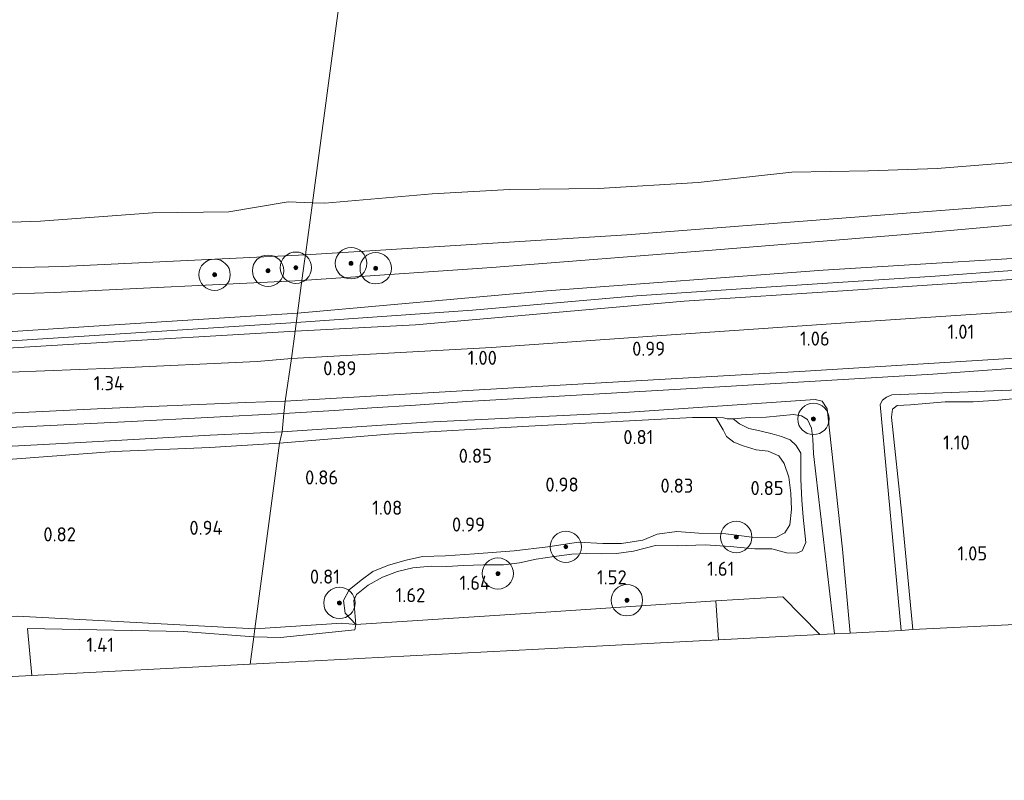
# Model space of a CAD drawing. Extents: x 130905 to 137824, y 412333 to 417928.
# Tile 5 of 256: x 131247 to 131372, y 413097 to 413194. Entities that reach past the tile are written whole.
import ezdxf
from ezdxf.enums import TextEntityAlignment as Align
from ezdxf.lldxf.tags import DXFTag

# ---------------------------------------------------------------- set-up
doc = ezdxf.new("R2010")
doc.units = 0
for name, color, linetype, lineweight in [('B-ME-GR-BOOM-S', 90, 'Continuous', 25), ('B-ME-GR-GRAS-GV', 60, 'Continuous', 13), ('B-ME-GR-MOERAS-GV', 120, 'Continuous', 13), ('B-ME-GW-OPHOGING_KRUIN-G', 90, 'Continuous', 18), ('B-ME-GW-TALUD_KRUIN-G', 90, 'Continuous', 18), ('B-ME-GW-TALUD_TEEN-G', 90, 'Continuous', 18), ('B-ME-IE-TERREINAFSCHEIDING_KUNSTMATIG_HEKWERK-G', 20, 'IE-TERREINAFSCHEIDING-KUNSTMATIG', 18), ('B-ME-KG-GRENS_OPNAME-G', 210, 'KG-OPNAME', 18), ('B-ME-OB-OEVERVOORZIENING-G', 7, 'Continuous', 18), ('B-ME-OG-WATER_KANAAL-GV', 120, 'Continuous', 18), ('B-ME-OG-WATER_SLOOT-G', 120, 'Continuous', 18), ('B-ME-OG-WATER_SLOOT-GV', 120, 'Continuous', 18), ('B-ME-OG-WEG_PARKEERSECTIE-GV', 7, 'Continuous', 18), ('X-XX-AL-HOOGTELABEL-S', 7, 'Continuous', 25)]:
    doc.layers.add(name, color=color, linetype=linetype, lineweight=lineweight)
doc.styles.add('NLCS-ISO-ANNOTATIVE-T18', font='NLCS-ISO.ttf', dxfattribs={"height": 1.8})
doc.styles.get("Standard").update_dxf_attribs({"font": 'arial.ttf'})
doc.linetypes.add('IE-TERREINAFSCHEIDING-KUNSTMATIG', pattern='A,4,[82,NLCS.SHX,S=0.75,R=90,X=0,Y=0],4,-2', length=10)
tags = doc.linetypes.add('KG-OPNAME', pattern='A,5.5,-2,["O",Standard,S=1.8,R=0,X=-0.5,Y=-0.9],-2,5.5,-2,[5,NLCS.SHX,S=0.75,R=0,X=0,Y=0],-2', length=19).pattern_tags.tags
tags[6] = DXFTag(74, 10)

# ---------------------------------------------------------------- blocks, each defined once
blk = doc.blocks.new('SAL-HOOGTELABEL-SO')
at = {"color": 0, "linetype": 'ByBlock', "lineweight": -2, "style": 'NLCS-ISO-ANNOTATIVE-T18'}
blk.add_attdef('HOOGTE', text='', height=1.8, dxfattribs=at).set_placement((2.79, 0), align=Align.RIGHT)
blk = doc.blocks.new('SGR-BOOM_01-SO')
at = {"linetype": 'ByBlock', "lineweight": 18}
h = blk.add_hatch(color=0, dxfattribs=at)
h.dxf.hatch_style = 1
edge = h.paths.add_edge_path()
edge.add_arc((0, 0), 0.25, 0, 360)
at = {"color": 0, "linetype": 'ByBlock', "lineweight": 18}
for radius in [2, 0.25]:
    blk.add_circle((0, 0), radius, dxfattribs=at)

msp = doc.modelspace()

# ---------------------------------------------------------------- linework, layer by layer
at = {"layer": 'B-ME-GR-GRAS-GV'}
for points in [[(131313.986, 413159.149, 2.023), (131282.204, 413156.3, 2.37), (131282.763, 413160.455, 1.565), (131306.98, 413162.104, 1.463), (131335.06, 413164.3, 1.371), (131359.673, 413166.324, 1.291), (131391.146, 413169.111, 1.269), (131421.724, 413171.548, 1.257), (131451.449, 413174.462, 1.051), (131451.921, 413169.934, 2.175), (131420.442, 413166.396, 2.196), (131385.026, 413163.967, 2.135), (131349.186, 413161.775, 2.039)], [(131297.245, 413154.801, 2.425), (131281.897, 413154.02, 2.435), (131282.204, 413156.3, 2.37), (131313.986, 413159.149, 2.023), (131349.186, 413161.775, 2.039), (131385.026, 413163.967, 2.135), (131420.442, 413166.396, 2.196), (131451.921, 413169.934, 2.175), (131452.172, 413168.281, 2.302), (131452.332, 413167.113, 2.248), (131415.302, 413163.38, 2.327), (131394.264, 413161.974, 2.304), (131373.226, 413160.569, 2.282), (131352.344, 413159.188, 2.312), (131331.462, 413157.807, 2.342)], [(131306.924, 413151.906, 1.102), (131281.427, 413150.533, 1.082), (131281.897, 413154.02, 2.435), (131297.245, 413154.801, 2.425), (131331.462, 413157.807, 2.342), (131352.344, 413159.188, 2.312), (131373.226, 413160.569, 2.282), (131394.264, 413161.974, 2.304), (131415.302, 413163.38, 2.327), (131452.332, 413167.113, 2.248), (131452.815, 413163.156, 0.977), (131434.703, 413161.332, 1.065), (131408.283, 413159.247, 1.102), (131382.797, 413157.096, 1.115), (131353.929, 413155.179, 1.102), (131329.811, 413153.533, 1.102)], [(131213.527, 413157.64, 1.563), (131176.944, 413156.093, 1.509), (131175.966, 413158.958, 0.7), (131185.958, 413159.502, 0.7), (131207.07, 413160.61, 0.7), (131211.693, 413161.402, 0.7), (131222.121, 413161.513, 0.7), (131252.261, 413162.235, 0.7), (131283.201, 413163.706, 0.7), (131283.096, 413162.928, 0.821), (131282.763, 413160.455, 1.565), (131251.183, 413158.938, 1.565)], [(131309.011, 413146.725, 0.801), (131280.613, 413145.086, 0.577), (131281.427, 413150.533, 1.082), (131306.924, 413151.906, 1.102), (131329.811, 413153.533, 1.102), (131353.929, 413155.179, 1.102), (131382.797, 413157.096, 1.115), (131408.283, 413159.247, 1.102), (131434.703, 413161.332, 1.065), (131452.815, 413163.156, 0.977), (131453.459, 413157.018, 0.49), (131431.339, 413155.021, 0.528), (131418.695, 413154.034, 0.628), (131382.527, 413151.097, 0.674), (131346.9, 413148.917, 0.864)], [(131286.906, 413143.904, -0.188), (131280.471, 413143.498, -0.188), (131280.613, 413145.086, 0.577), (131309.011, 413146.725, 0.801), (131346.9, 413148.917, 0.864), (131382.527, 413151.097, 0.674), (131418.695, 413154.034, 0.628), (131431.339, 413155.021, 0.528), (131453.459, 413157.018, 0.49), (131453.564, 413155.79, -0.188), (131429.597, 413153.651, -0.188), (131393.35, 413150.73, -0.188), (131363.187, 413148.527, -0.188), (131331.745, 413146.663, -0.188), (131303.786, 413145.035, -0.188), (131297.22, 413144.593, -0.188), (131291.658, 413144.236, -0.188)], [(131349.73, 413144.127, -0.188), (131351.684, 413126.226, -0.188), (131352.624, 413115.546, -0.188), (131350.666, 413115.444, 1.484), (131347.954, 413138.389, 1.368), (131347.89, 413140.281, 1.179), (131347.699, 413141.653, 1.193), (131347.183, 413142.742, 1.198), (131346.444, 413143.238, 1.216), (131345.418, 413143.4, 1.298), (131341.935, 413143.065, 1.242), (131339.78, 413142.994, 1.296), (131337.715, 413142.851, 1.159), (131336.967, 413142.836, 0.934), (131336.49, 413142.952, 0.724), (131335.518, 413143, 0.676), (131332.535, 413143.008, 0.688), (131311.676, 413141.883, 0.608), (131293.784, 413140.872, 0.749), (131279.914, 413139.747, 0.737), (131280.238, 413141.19, -0.188), (131298.652, 413142.407, -0.188), (131323.906, 413143.661, -0.188), (131348.18, 413145.29, -0.188), (131349.089, 413145.065, -0.188)], [(131344.956, 413129.315, 0.782), (131344.319, 413128.307, 0.794), (131343.185, 413127.729, 0.901), (131340.105, 413127.75, 0.924), (131336.792, 413128.198, 0.784), (131333.357, 413128.278, 0.78), (131330.563, 413128.481, 0.776), (131328.041, 413128.146, 0.762), (131326.198, 413127.373, 0.764), (131323.48, 413126.952, 0.706), (131321.115, 413126.954, 0.9), (131318.009, 413127.126, 0.922), (131314.114, 413126.549, 1.006), (131309.814, 413126.001, 1.09), (131304.752, 413125.627, 1.124), (131301.069, 413125.389, 1.135), (131298.128, 413125.301, 1.124), (131296.035, 413124.832, 1.168), (131293.788, 413124.214, 1.188), (131291.802, 413123.407, 1.166), (131290.298, 413122.299, 1.146), (131288.783, 413121.074, 1.102), (131288.068, 413119.692, 1.019), (131288.279, 413118.066, 1.027), (131289.635, 413116.62, 1.251), (131287.837, 413116.787, 1.237), (131276.768, 413116.091, 1.098), (131279.914, 413139.747, 0.737), (131293.784, 413140.872, 0.749), (131311.676, 413141.883, 0.608), (131332.535, 413143.008, 0.688), (131335.518, 413143, 0.676), (131336.434, 413141.422, 0.78), (131336.864, 413140.589, 0.808), (131337.821, 413139.854, 0.799), (131339.002, 413139.38, 0.838), (131340.675, 413138.891, 0.85), (131342.204, 413138.713, 0.85), (131343.555, 413138.131, 0.848), (131344.218, 413137.143, 0.893), (131344.842, 413135.407, 0.846), (131345.076, 413133.374, 0.781), (131345.166, 413131.291, 0.784)], [(131336.49, 413142.952, 0.724), (131336.967, 413142.836, 0.934), (131337.715, 413142.851, 1.159), (131338.548, 413142.191, 1.218), (131339.719, 413141.617, 1.48), (131341.142, 413141.323, 1.579), (131342.696, 413140.914, 1.268), (131343.874, 413140.586, 1.326), (131344.976, 413140.173, 1.459), (131345.746, 413139.44, 1.362), (131346.37, 413138.449, 1.406), (131346.346, 413136.776, 1.404), (131346.353, 413135.141, 1.366), (131346.473, 413132.462, 1.41), (131346.656, 413130.306, 1.401), (131347.011, 413127.084, 1.455), (131346.521, 413126.008, 1.574), (131345.838, 413125.732, 1.559), (131344.51, 413125.775, 1.574), (131342.65, 413126.272, 1.637), (131340.481, 413126.277, 1.64), (131337.345, 413126.561, 1.658), (131334.18, 413126.777, 1.66), (131330.607, 413126.637, 1.614), (131327.844, 413126.706, 1.8), (131325.023, 413125.969, 1.524), (131322.837, 413125.676, 1.582), (131320.904, 413125.655, 1.554), (131319.091, 413125.67, 1.602), (131317.177, 413125.601, 1.636), (131314.913, 413125.287, 1.664), (131312.601, 413124.979, 1.698), (131310.485, 413124.472, 1.582), (131308.439, 413124.257, 1.697), (131305.885, 413124.243, 1.843), (131303.353, 413124.143, 1.719), (131301.235, 413124.019, 1.637), (131299.254, 413124.05, 1.646), (131296.884, 413123.84, 1.646), (131294.957, 413123.4, 1.62), (131293.025, 413122.681, 1.582), (131291.203, 413121.65, 1.554), (131289.716, 413120.469, 1.554), (131289.36, 413119.69, 1.554), (131289.635, 413116.62, 1.251), (131288.279, 413118.066, 1.027), (131288.068, 413119.692, 1.019), (131288.783, 413121.074, 1.102), (131290.298, 413122.299, 1.146), (131291.802, 413123.407, 1.166), (131293.788, 413124.214, 1.188), (131296.035, 413124.832, 1.168), (131298.128, 413125.301, 1.124), (131301.069, 413125.389, 1.135), (131304.752, 413125.627, 1.124), (131309.814, 413126.001, 1.09), (131314.114, 413126.549, 1.006), (131318.009, 413127.126, 0.922), (131321.115, 413126.954, 0.9), (131323.48, 413126.952, 0.706), (131326.198, 413127.373, 0.764), (131328.041, 413128.146, 0.762), (131330.563, 413128.481, 0.776), (131333.357, 413128.278, 0.78), (131336.792, 413128.198, 0.784), (131340.105, 413127.75, 0.924), (131343.185, 413127.729, 0.901), (131344.319, 413128.307, 0.794), (131344.956, 413129.315, 0.782), (131345.166, 413131.291, 0.784), (131345.076, 413133.374, 0.781), (131344.842, 413135.407, 0.846), (131344.218, 413137.143, 0.893), (131343.555, 413138.131, 0.848), (131342.204, 413138.713, 0.85), (131340.675, 413138.891, 0.85), (131339.002, 413139.38, 0.838), (131337.821, 413139.854, 0.799), (131336.864, 413140.589, 0.808), (131336.434, 413141.422, 0.78), (131335.518, 413143, 0.676)], [(131347.954, 413138.389, 1.368), (131350.666, 413115.444, 1.484), (131348.787, 413115.347, 1.548), (131344.068, 413120.144, 1.422), (131335.515, 413119.655, 1.422), (131312.575, 413118.137, 1.336), (131289.635, 413116.62, 1.251), (131289.36, 413119.69, 1.554), (131289.716, 413120.469, 1.554), (131291.203, 413121.65, 1.554), (131293.025, 413122.681, 1.582), (131294.957, 413123.4, 1.62), (131296.884, 413123.84, 1.646), (131299.254, 413124.05, 1.646), (131301.235, 413124.019, 1.637), (131303.353, 413124.143, 1.719), (131305.885, 413124.243, 1.843), (131308.439, 413124.257, 1.697), (131310.485, 413124.472, 1.582), (131312.601, 413124.979, 1.698), (131314.913, 413125.287, 1.664), (131317.177, 413125.601, 1.636), (131319.091, 413125.67, 1.602), (131320.904, 413125.655, 1.554), (131322.837, 413125.676, 1.582), (131325.023, 413125.969, 1.524), (131327.844, 413126.706, 1.8), (131330.607, 413126.637, 1.614), (131334.18, 413126.777, 1.66), (131337.345, 413126.561, 1.658), (131340.481, 413126.277, 1.64), (131342.65, 413126.272, 1.637), (131344.51, 413125.775, 1.574), (131345.838, 413125.732, 1.559), (131346.521, 413126.008, 1.574), (131347.011, 413127.084, 1.455), (131346.656, 413130.306, 1.401), (131346.473, 413132.462, 1.41), (131346.353, 413135.141, 1.366), (131346.346, 413136.776, 1.404), (131346.37, 413138.449, 1.406), (131345.746, 413139.44, 1.362), (131344.976, 413140.173, 1.459), (131343.874, 413140.586, 1.326), (131342.696, 413140.914, 1.268), (131341.142, 413141.323, 1.579), (131339.719, 413141.617, 1.48), (131338.548, 413142.191, 1.218), (131337.715, 413142.851, 1.159), (131339.78, 413142.994, 1.296), (131341.935, 413143.065, 1.242), (131345.418, 413143.4, 1.298), (131346.444, 413143.238, 1.216), (131347.183, 413142.742, 1.198), (131347.699, 413141.653, 1.193), (131347.89, 413140.281, 1.179)], [(131246.522, 413117.679, 1.2), (131276.768, 413116.091, 1.098), (131276.634, 413115.06, 1.486), (131267.665, 413115.735, 1.416), (131247.78, 413116.144, 1.428), (131248.331, 413110.142, 1.412), (131184.181, 413106.842, 1.366), (131183.957, 413114.748, 1.158), (131195.294, 413115.257, 1.172), (131216.894, 413116.412, 1.174)], [(131289.497, 413115.961, 1.451), (131280.012, 413114.999, 1.463), (131276.634, 413115.06, 1.486), (131276.768, 413116.091, 1.098), (131287.837, 413116.787, 1.237), (131289.635, 413116.62, 1.251)]]:
    msp.add_polyline3d(points, close=True, dxfattribs=at)
for points in [[(131391.146, 413169.111, 1.269), (131359.673, 413166.324, 1.291), (131335.06, 413164.3, 1.371), (131306.98, 413162.104, 1.463), (131282.763, 413160.455, 1.565), (131283.096, 413162.928, 0.821), (131283.201, 413163.706, 0.7), (131324.177, 413166.288, 0.7), (131361.978, 413169.193, 0.7), (131390.205, 413171.376, 0.7)], [(131098.514, 413152.661, 1.361), (131122.558, 413153.716, 1.36), (131146.681, 413154.739, 1.364), (131170.805, 413155.762, 1.368), (131171.267, 413157.869, 0.7), (131173.84, 413158.142, 0.7), (131175.966, 413158.958, 0.7), (131176.944, 413156.093, 1.509), (131213.527, 413157.64, 1.563), (131251.183, 413158.938, 1.565), (131282.763, 413160.455, 1.565), (131282.204, 413156.3, 2.37), (131257.538, 413154.704, 2.299), (131232.873, 413153.109, 2.227), (131212.026, 413151.841, 2.31), (131191.179, 413150.573, 2.393), (131151.554, 413148.811, 2.324), (131131.009, 413147.896, 2.377), (131110.464, 413146.982, 2.431)], [(131110.464, 413146.982, 2.431), (131131.009, 413147.896, 2.377), (131151.554, 413148.811, 2.324), (131191.179, 413150.573, 2.393), (131212.026, 413151.841, 2.31), (131232.873, 413153.109, 2.227), (131257.538, 413154.704, 2.299), (131282.204, 413156.3, 2.37), (131281.897, 413154.02, 2.435), (131254.387, 413152.376, 2.374), (131226.877, 413150.731, 2.313), (131188.972, 413148.56, 2.331), (131168.222, 413147.736, 2.271), (131147.472, 413146.912, 2.211), (131112.313, 413145.211, 2.374)], [(131112.313, 413145.211, 2.374), (131147.472, 413146.912, 2.211), (131168.222, 413147.736, 2.271), (131188.972, 413148.56, 2.331), (131226.877, 413150.731, 2.313), (131254.387, 413152.376, 2.374), (131281.897, 413154.02, 2.435), (131281.427, 413150.533, 1.082), (131277.047, 413150.148, 1.067), (131258.747, 413149.306, 1.117), (131245.609, 413148.778, 1.267), (131228.716, 413147.652, 1.329), (131211.946, 413146.861, 1.167), (131195.319, 413145.828, 1.292), (131170.662, 413144.752, 1.354), (131153.16, 413143.895, 1.304), (131130.767, 413142.82, 1.267), (131112.711, 413141.984, 1.279)], [(131112.711, 413141.984, 1.279), (131130.767, 413142.82, 1.267), (131153.16, 413143.895, 1.304), (131170.662, 413144.752, 1.354), (131195.319, 413145.828, 1.292), (131211.946, 413146.861, 1.167), (131228.716, 413147.652, 1.329), (131245.609, 413148.778, 1.267), (131258.747, 413149.306, 1.117), (131277.047, 413150.148, 1.067), (131281.427, 413150.533, 1.082), (131280.613, 413145.086, 0.577), (131275.598, 413144.931, 0.701), (131257.573, 413144.163, 0.926), (131239.215, 413143.266, 0.864), (131217.968, 413142.708, 0.964), (131200.456, 413141.468, 0.964), (131183.963, 413140.818, 1.014), (131171.632, 413140.242, 0.926), (131148.923, 413138.838, 0.964), (131126.853, 413138.167, 1.051), (131109.746, 413137.418, 1.076)], [(131375.575, 413145.609, 0.938), (131371.56, 413145.234, 0.938), (131368.329, 413145.015, 0.938), (131364.768, 413144.991, 0.938), (131360.339, 413144.62, 0.938), (131358.654, 413144.547, 0.938), (131358.021, 413144.061, 0.938), (131357.929, 413143.058, 0.938), (131359.212, 413130.656, 0.938), (131360.621, 413115.983, 0.938), (131359.128, 413115.884, -0.188), (131356.487, 413144.674, -0.188), (131356.767, 413145.196, -0.188), (131357.277, 413145.607, -0.188), (131357.934, 413145.889, -0.188), (131374.129, 413146.532, -0.188)], [(131109.746, 413137.418, 1.076), (131126.853, 413138.167, 1.051), (131148.923, 413138.838, 0.964), (131171.632, 413140.242, 0.926), (131183.963, 413140.818, 1.014), (131200.456, 413141.468, 0.964), (131217.968, 413142.708, 0.964), (131239.215, 413143.266, 0.864), (131257.573, 413144.163, 0.926), (131275.598, 413144.931, 0.701), (131280.613, 413145.086, 0.577), (131280.471, 413143.498, -0.188), (131260.994, 413142.487, -0.188), (131236.893, 413141.31, -0.188), (131226.422, 413140.697, -0.188), (131211.728, 413139.935, -0.188), (131197.926, 413139.147, -0.188), (131182.815, 413138.667, -0.188), (131175.187, 413138.195, -0.188), (131173.585, 413138.18, -0.188), (131156.054, 413137.312, -0.188), (131142.223, 413136.581, -0.188), (131125.405, 413136.056, -0.188), (131111.287, 413135.214, -0.188)], [(131376.273, 413116.778, 1.28), (131360.621, 413115.983, 0.938), (131359.212, 413130.656, 0.938), (131357.929, 413143.058, 0.938), (131358.021, 413144.061, 0.938), (131358.654, 413144.547, 0.938), (131360.339, 413144.62, 0.938), (131364.768, 413144.991, 0.938), (131368.329, 413145.015, 0.938), (131371.56, 413145.234, 0.938), (131375.575, 413145.609, 0.938)], [(131236.261, 413138.848, -0.188), (131253.764, 413139.762, -0.188), (131271.051, 413140.771, -0.188), (131280.238, 413141.19, -0.188), (131279.914, 413139.747, 0.737), (131271.01, 413139.188, 0.812), (131258.83, 413138.665, 0.824), (131241.886, 413137.402, 0.824)], [(131241.886, 413137.402, 0.824), (131258.83, 413138.665, 0.824), (131271.01, 413139.188, 0.812), (131279.914, 413139.747, 0.737), (131276.768, 413116.091, 1.098), (131246.522, 413117.679, 1.2)]]:
    msp.add_polyline3d(points, dxfattribs=at)
at = {"layer": 'B-ME-GR-MOERAS-GV'}
for points in [[(131390.205, 413171.376, 0.7), (131361.978, 413169.193, 0.7), (131324.177, 413166.288, 0.7), (131283.201, 413163.706, 0.7), (131284.097, 413170.357, 0.7), (131285.686, 413170.304, 0.7), (131299.361, 413171.483, 0.7), (131309.204, 413172.051, 0.7), (131320.578, 413172.191, 0.7), (131333.276, 413172.932, 0.7), (131345.22, 413174.248, 0.7), (131354.965, 413174.429, 0.7), (131363.714, 413174.717, 0.7), (131376.997, 413175.781, 0.7)], [(131235.87, 413167.545, 0.7), (131249.458, 413168.028, 0.7), (131263.698, 413169.082, 0.7), (131273.428, 413169.182, 0.7), (131281.022, 413170.463, 0.7), (131284.097, 413170.357, 0.7), (131283.201, 413163.706, 0.7), (131252.261, 413162.235, 0.7), (131222.121, 413161.513, 0.7)]]:
    msp.add_polyline3d(points, dxfattribs=at)
at = {"layer": 'B-ME-GW-OPHOGING_KRUIN-G'}
for points in [[(131282.041, 413155.093, 2.51), (131304.505, 413156.675, 2.355), (131325.405, 413158.498, 2.241), (131342.568, 413159.667, 2.35), (131363.475, 413161.017, 2.242), (131384.292, 413162.543, 2.31), (131403.13, 413163.891, 2.292), (131420.749, 413164.993, 2.355), (131438.494, 413166.871, 2.234), (131452.172, 413168.281, 2.302), (131473.646, 413170.217, 2.389), (131491.366, 413171.709, 2.462), (131507.52, 413173.48, 2.425), (131529.721, 413176.027, 2.54), (131549.991, 413178.363, 2.584), (131568.555, 413180.895, 2.574), (131586.07, 413182.844, 2.585), (131604.337, 413185.088, 2.603), (131622.45, 413187.596, 2.531), (131638.859, 413189.623, 2.573), (131653.877, 413191.629, 2.556)], [(131282.041, 413155.093, 2.51), (131238.463, 413152.31, 2.329), (131213.871, 413150.909, 2.355), (131189.278, 413149.509, 2.381), (131146.405, 413147.704, 2.276), (131123.843, 413146.683, 2.359), (131101.281, 413145.662, 2.442), (131057.757, 413143.883, 2.57), (131014.097, 413142.64, 2.478), (130972.441, 413141.749, 2.435), (130972.432, 413141.749, 2.466), (130947.129, 413140.953, 2.352), (130911.699, 413140.284, 2.363)]]:
    msp.add_polyline3d(points, dxfattribs=at)
at = {"layer": 'B-ME-GW-TALUD_KRUIN-G'}
for points in [[(131282.204, 413156.3, 2.37), (131313.986, 413159.149, 2.023), (131349.186, 413161.775, 2.039), (131385.026, 413163.967, 2.135), (131420.442, 413166.396, 2.196), (131451.921, 413169.934, 2.175), (131476.013, 413171.858, 2.195), (131506.41, 413174.544, 2.461), (131535.811, 413177.986, 2.551), (131559.593, 413180.872, 2.43), (131587.757, 413184.339, 2.408), (131617.047, 413188.106, 2.542), (131647.581, 413191.951, 2.32), (131654.015, 413192.763, 2.555)], [(131652.365, 413190.522, 2.409), (131644.945, 413189.196, 2.228), (131637.943, 413188.437, 2.349), (131633.13, 413187.862, 2.431), (131601.659, 413183.547, 2.595), (131566.43, 413179.384, 2.603), (131529.249, 413175.095, 2.511), (131490.712, 413170.549, 2.561), (131452.332, 413167.113, 2.248), (131415.302, 413163.38, 2.327), (131394.264, 413161.974, 2.304), (131373.226, 413160.569, 2.282), (131352.344, 413159.188, 2.312), (131331.462, 413157.807, 2.342), (131297.245, 413154.801, 2.425), (131281.897, 413154.02, 2.435)], [(130911.866, 413141.413, 2.348), (130949.31, 413141.773, 2.371), (130972.386, 413142.377, 2.456), (130997.215, 413142.989, 2.371), (131031.986, 413143.949, 2.674), (131068.461, 413145.344, 2.422), (131089.463, 413146.163, 2.427), (131110.464, 413146.982, 2.431), (131131.009, 413147.896, 2.377), (131151.554, 413148.811, 2.324), (131191.179, 413150.573, 2.393), (131212.026, 413151.841, 2.31), (131232.873, 413153.109, 2.227), (131257.538, 413154.704, 2.299), (131282.204, 413156.3, 2.37)], [(130911.534, 413139.157, 2.313), (130949.936, 413140.215, 2.277), (130972.551, 413140.508, 2.394), (130991.246, 413140.909, 2.21), (131029.043, 413142.449, 2.614), (131067.113, 413143.384, 2.405), (131089.713, 413144.298, 2.389), (131112.313, 413145.211, 2.374), (131147.472, 413146.912, 2.211), (131168.222, 413147.736, 2.271), (131188.972, 413148.56, 2.331), (131226.877, 413150.731, 2.313), (131254.387, 413152.376, 2.374), (131281.897, 413154.02, 2.435)], [(131337.715, 413142.851, 1.159), (131338.548, 413142.191, 1.218), (131339.719, 413141.617, 1.48), (131341.142, 413141.323, 1.579), (131342.696, 413140.914, 1.268), (131343.874, 413140.586, 1.326), (131344.976, 413140.173, 1.459), (131345.746, 413139.44, 1.362), (131346.37, 413138.449, 1.406), (131346.346, 413136.776, 1.404), (131346.353, 413135.141, 1.366), (131346.473, 413132.462, 1.41), (131346.656, 413130.306, 1.401), (131347.011, 413127.084, 1.455), (131346.521, 413126.008, 1.574), (131345.838, 413125.732, 1.559), (131344.51, 413125.775, 1.574), (131342.65, 413126.272, 1.637), (131340.481, 413126.277, 1.64), (131337.345, 413126.561, 1.658), (131334.18, 413126.777, 1.66), (131330.607, 413126.637, 1.614), (131327.844, 413126.706, 1.8), (131325.023, 413125.969, 1.524), (131322.837, 413125.676, 1.582), (131320.904, 413125.655, 1.554), (131319.091, 413125.67, 1.602), (131317.177, 413125.601, 1.636), (131314.913, 413125.287, 1.664), (131312.601, 413124.979, 1.698), (131310.485, 413124.472, 1.582), (131308.439, 413124.257, 1.697), (131305.885, 413124.243, 1.843), (131303.353, 413124.143, 1.719), (131301.235, 413124.019, 1.637), (131299.254, 413124.05, 1.646), (131296.884, 413123.84, 1.646), (131294.957, 413123.4, 1.62), (131293.025, 413122.681, 1.582), (131291.203, 413121.65, 1.554), (131289.716, 413120.469, 1.554), (131289.36, 413119.69, 1.554), (131289.635, 413116.62, 1.251)]]:
    msp.add_polyline3d(points, dxfattribs=at)
at = {"layer": 'B-ME-GW-TALUD_TEEN-G'}
for points in [[(131651.335, 413204.728, 0.7), (131648.541, 413202.424, 0.7), (131645.189, 413200.388, 0.7), (131623.164, 413196.941, 0.7), (131584.164, 413191.644, 0.7), (131559.28, 413188.875, 0.7), (131533.723, 413185.62, 0.7), (131507.434, 413182.722, 0.7), (131482.873, 413180.163, 0.7), (131457.819, 413177.455, 0.7), (131422.632, 413173.876, 0.7), (131390.205, 413171.376, 0.7), (131361.978, 413169.193, 0.7), (131324.177, 413166.288, 0.7), (131283.201, 413163.706, 0.7)], [(131652.365, 413190.522, 2.409), (131643.969, 413187.765, 1.847), (131635.922, 413185.879, 1.697), (131614.936, 413182.5, 1.397), (131591.044, 413179.242, 1.134), (131567.784, 413176.197, 1.159), (131544.218, 413173.206, 1.122), (131519.095, 413169.986, 1.134), (131498.294, 413167.766, 1.097), (131464.328, 413164.228, 1.009), (131452.815, 413163.156, 0.977), (131434.703, 413161.332, 1.065), (131408.283, 413159.247, 1.102), (131382.797, 413157.096, 1.115), (131353.929, 413155.179, 1.102), (131329.811, 413153.533, 1.102), (131306.924, 413151.906, 1.102), (131281.427, 413150.533, 1.082)], [(130913.342, 413151.171, 0.7), (130919.071, 413150.646, 0.7), (130936.204, 413150.813, 0.7), (130951.982, 413150.441, 0.7), (130970.155, 413150.683, 0.7), (130991.682, 413150.895, 0.7), (131014.252, 413151.353, 0.7), (131039.673, 413152.418, 0.7), (131059.776, 413153.474, 0.7), (131081.77, 413154.306, 0.7), (131091.707, 413155.625, 0.7), (131114.481, 413156.508, 0.7), (131129.475, 413156.847, 0.7), (131146.647, 413157.066, 0.7), (131162.801, 413158.325, 0.7), (131171.267, 413157.869, 0.7), (131173.84, 413158.142, 0.7), (131175.966, 413158.958, 0.7), (131185.958, 413159.502, 0.7), (131207.07, 413160.61, 0.7), (131211.693, 413161.402, 0.7), (131222.121, 413161.513, 0.7), (131252.261, 413162.235, 0.7), (131283.201, 413163.706, 0.7)], [(131281.427, 413150.533, 1.082), (131277.047, 413150.148, 1.067), (131258.747, 413149.306, 1.117), (131245.609, 413148.778, 1.267), (131228.716, 413147.652, 1.329), (131211.946, 413146.861, 1.167), (131195.319, 413145.828, 1.292), (131170.662, 413144.752, 1.354), (131153.16, 413143.895, 1.304), (131130.767, 413142.82, 1.267), (131112.711, 413141.984, 1.279)], [(131289.635, 413116.62, 1.251), (131288.279, 413118.066, 1.027), (131288.068, 413119.692, 1.019), (131288.783, 413121.074, 1.102), (131290.298, 413122.299, 1.146), (131291.802, 413123.407, 1.166), (131293.788, 413124.214, 1.188), (131296.035, 413124.832, 1.168), (131298.128, 413125.301, 1.124), (131301.069, 413125.389, 1.135), (131304.752, 413125.627, 1.124), (131309.814, 413126.001, 1.09), (131314.114, 413126.549, 1.006), (131318.009, 413127.126, 0.922), (131321.115, 413126.954, 0.9), (131323.48, 413126.952, 0.706), (131326.198, 413127.373, 0.764), (131328.041, 413128.146, 0.762), (131330.563, 413128.481, 0.776), (131333.357, 413128.278, 0.78), (131336.792, 413128.198, 0.784), (131340.105, 413127.75, 0.924), (131343.185, 413127.729, 0.901), (131344.319, 413128.307, 0.794), (131344.956, 413129.315, 0.782), (131345.166, 413131.291, 0.784), (131345.076, 413133.374, 0.781), (131344.842, 413135.407, 0.846), (131344.218, 413137.143, 0.893), (131343.555, 413138.131, 0.848), (131342.204, 413138.713, 0.85), (131340.675, 413138.891, 0.85), (131339.002, 413139.38, 0.838), (131337.821, 413139.854, 0.799), (131336.864, 413140.589, 0.808), (131336.434, 413141.422, 0.78), (131335.518, 413143, 0.676)]]:
    msp.add_polyline3d(points, dxfattribs=at)
at = {"layer": 'B-ME-IE-TERREINAFSCHEIDING_KUNSTMATIG_HEKWERK-G'}
for points in [[(131282.763, 413160.455, 1.565), (131306.98, 413162.104, 1.463), (131335.06, 413164.3, 1.371), (131359.673, 413166.324, 1.291), (131391.146, 413169.111, 1.269), (131421.724, 413171.548, 1.257), (131451.449, 413174.462, 1.051), (131460.803, 413175.712, 1.051), (131481.214, 413177.966, 1.051), (131501.624, 413180.221, 1.051), (131538.841, 413184.484, 1.051), (131575.419, 413188.777, 1.051), (131611.06, 413193.134, 1.049), (131638.331, 413196.805, 1.051), (131654.756, 413198.985, 1.381)], [(131282.763, 413160.455, 1.565), (131251.183, 413158.938, 1.565), (131213.527, 413157.64, 1.563), (131176.944, 413156.093, 1.509), (131175.966, 413158.958, 0.7), (131174.949, 413161.603, 0.7), (131171.861, 413161.566, 0.7), (131171.267, 413157.869, 0.7), (131170.805, 413155.762, 1.368), (131146.681, 413154.739, 1.364), (131122.558, 413153.716, 1.36), (131098.514, 413152.661, 1.361), (131074.47, 413151.606, 1.362), (131054.411, 413150.802, 1.362), (131034.352, 413149.998, 1.362), (131002.16, 413148.893, 1.362), (130971.877, 413148.313, 1.021), (130943.52, 413148.482, 1.211), (130912.907, 413148.481, 1.02)], [(131348.787, 413115.347, 1.548), (131344.068, 413120.144, 1.422), (131335.515, 413119.655, 1.422), (131312.575, 413118.137, 1.336), (131289.635, 413116.62, 1.251), (131287.837, 413116.787, 1.237), (131276.768, 413116.091, 1.098)], [(131335.515, 413119.655, 1.422), (131335.843, 413114.674, 1.456)], [(131184.181, 413106.842, 1.366), (131183.957, 413114.748, 1.158), (131195.294, 413115.257, 1.172), (131216.894, 413116.412, 1.174), (131246.522, 413117.679, 1.2), (131276.768, 413116.091, 1.098)], [(131289.635, 413116.62, 1.251), (131289.497, 413115.961, 1.451), (131280.012, 413114.999, 1.463), (131276.634, 413115.06, 1.486)], [(131248.331, 413110.142, 1.412), (131247.78, 413116.144, 1.428), (131267.665, 413115.735, 1.416), (131276.634, 413115.06, 1.486)]]:
    msp.add_polyline3d(points, dxfattribs=at)
at = {"layer": 'B-ME-KG-GRENS_OPNAME-G'}
for points in [[(131276.18, 413111.574, 1.154), (131289.319, 413112.257, 1.16), (131289.993, 413112.292, 1.556), (131312.918, 413113.483, 1.506), (131335.843, 413114.674, 1.456), (131348.787, 413115.347, 1.548), (131350.666, 413115.444, 1.484), (131352.624, 413115.546, -0.188), (131359.128, 413115.884, -0.188), (131360.621, 413115.983, 0.938), (131376.273, 413116.778, 1.28)], [(130905.294, 413096.792, 0.818), (130915.333, 413097.03, 1.077), (130922.079, 413097.19, 1.063), (130924.323, 413097.247, -0.362), (130925.742, 413097.278, -0.362), (130927.615, 413097.322, 0.794), (130929.37, 413097.364, 1.833), (130939.158, 413097.597, 1.62), (130941.581, 413097.655, 0.576), (130976.289, 413098.481, 0.576), (130977.722, 413098.515, 1.939), (130979.044, 413098.547, 1.93), (130980.045, 413098.571, 1.162), (130999.133, 413099.025, 0.932), (131060.675, 413100.49, 1.262), (131175.418, 413106.397, 1.207), (131177.149, 413106.482, 0.805), (131178.897, 413106.571, 0.062), (131180.322, 413106.644, 0.062), (131181.708, 413106.715, 0.922), (131184.181, 413106.842, 1.366), (131248.331, 413110.142, 1.412), (131276.18, 413111.574, 1.154)]]:
    msp.add_polyline3d(points, dxfattribs=at)
at = {"layer": 'B-ME-OB-OEVERVOORZIENING-G'}
for points in [[(131376.997, 413175.781, 0.7), (131363.714, 413174.717, 0.7), (131354.965, 413174.429, 0.7), (131345.22, 413174.248, 0.7), (131333.276, 413172.932, 0.7), (131320.578, 413172.191, 0.7), (131309.204, 413172.051, 0.7), (131299.361, 413171.483, 0.7), (131285.686, 413170.304, 0.7), (131284.097, 413170.357, 0.7)], [(131113.346, 413161.045, 0.7), (131133.553, 413161.745, 0.7), (131134.993, 413161.851, 0.7), (131149.774, 413162.932, 0.7), (131160.167, 413163.605, 0.7), (131177.556, 413164.148, 0.7), (131195.012, 413164.481, 0.7), (131211.312, 413165.726, 0.7), (131222.268, 413166.626, 0.7), (131235.87, 413167.545, 0.7), (131249.458, 413168.028, 0.7), (131263.698, 413169.082, 0.7), (131273.428, 413169.182, 0.7), (131281.022, 413170.463, 0.7), (131284.097, 413170.357, 0.7)]]:
    msp.add_polyline3d(points, dxfattribs=at)
at = {"layer": 'B-ME-OG-WATER_KANAAL-GV'}
for points in [[(131376.997, 413175.781, 0.7), (131363.714, 413174.717, 0.7), (131354.965, 413174.429, 0.7), (131345.22, 413174.248, 0.7), (131333.276, 413172.932, 0.7), (131320.578, 413172.191, 0.7), (131309.204, 413172.051, 0.7), (131299.361, 413171.483, 0.7), (131285.686, 413170.304, 0.7), (131284.097, 413170.357, 0.7), (131287.693, 413197.064, 0.7), (131295.057, 413197.449, 0.7), (131312.565, 413197.998, 0.7), (131325.623, 413199.109, 0.7), (131339.585, 413200.398, 0.7), (131354.312, 413202.276, 0.7), (131377.177, 413205.097, 0.7)], [(131241.842, 413195.374, 0.7), (131273.655, 413196.46, 0.7), (131287.693, 413197.064, 0.7), (131284.097, 413170.357, 0.7), (131281.022, 413170.463, 0.7), (131273.428, 413169.182, 0.7), (131263.698, 413169.082, 0.7), (131249.458, 413168.028, 0.7), (131235.87, 413167.545, 0.7)]]:
    msp.add_polyline3d(points, dxfattribs=at)
at = {"layer": 'B-ME-OG-WATER_SLOOT-G'}
for points in [[(131652.46, 413180.704, 0.476), (131631.575, 413177.825, 0.551), (131612.937, 413174.963, 0.601), (131585.359, 413171.034, 0.539), (131568.565, 413169.044, 0.726), (131550.868, 413166.75, 0.54), (131538.055, 413165.345, 0.478), (131518.214, 413163.24, 0.503), (131492.8, 413160.757, 0.503), (131470.423, 413158.468, 0.49), (131453.459, 413157.018, 0.49), (131431.339, 413155.021, 0.528), (131418.695, 413154.034, 0.628), (131382.527, 413151.097, 0.674), (131346.9, 413148.917, 0.864), (131309.011, 413146.725, 0.801), (131280.613, 413145.086, 0.577)], [(131280.613, 413145.086, 0.577), (131275.598, 413144.931, 0.701), (131257.573, 413144.163, 0.926), (131239.215, 413143.266, 0.864), (131217.968, 413142.708, 0.964), (131200.456, 413141.468, 0.964), (131183.963, 413140.818, 1.014), (131171.632, 413140.242, 0.926), (131148.923, 413138.838, 0.964), (131126.853, 413138.167, 1.051), (131109.746, 413137.418, 1.076), (131087.852, 413136.265, 1.089), (131070.44, 413135.68, 1.164), (131052.487, 413134.865, 0.951), (131032.608, 413134.17, 0.989), (131010.078, 413133.221, 0.789), (131003.025, 413133.171, 0.926), (130986.799, 413132.591, 0.889), (130973.07, 413132.106, 0.926), (130962.518, 413132.045, 0.901), (130939.888, 413131.302, 0.826), (130927.335, 413131.327, 0.764), (130910.317, 413131.159, 0.926)], [(131375.575, 413145.609, 0.938), (131371.56, 413145.234, 0.938), (131368.329, 413145.015, 0.938), (131364.768, 413144.991, 0.938), (131360.339, 413144.62, 0.938), (131358.654, 413144.547, 0.938), (131358.021, 413144.061, 0.938), (131357.929, 413143.058, 0.938), (131359.212, 413130.656, 0.938), (131360.621, 413115.983, 0.938)], [(131279.914, 413139.747, 0.737), (131293.784, 413140.872, 0.749), (131311.676, 413141.883, 0.608), (131332.535, 413143.008, 0.688), (131335.518, 413143, 0.676), (131336.49, 413142.952, 0.724), (131336.967, 413142.836, 0.934), (131337.715, 413142.851, 1.159), (131339.78, 413142.994, 1.296), (131341.935, 413143.065, 1.242), (131345.418, 413143.4, 1.298), (131346.444, 413143.238, 1.216), (131347.183, 413142.742, 1.198), (131347.699, 413141.653, 1.193), (131347.89, 413140.281, 1.179), (131347.954, 413138.389, 1.368), (131350.666, 413115.444, 1.484)], [(131111.966, 413131.917, 1.089), (131123.973, 413132.027, 0.939), (131138.204, 413132.809, 1.026), (131153.738, 413132.943, 1.089), (131166.407, 413133.796, 0.964), (131174.392, 413134.322, 1.001), (131176.061, 413134.235, 0.809), (131177.02, 413134.186, 0.699), (131178.887, 413134.116, 0.699), (131181.249, 413134.513, 0.987), (131188.507, 413134.959, 0.962), (131193.201, 413135.085, 0.724), (131199.529, 413135.262, 0.737), (131205.808, 413135.634, 0.699), (131207.585, 413135.783, 0.824), (131218.926, 413136.797, 0.799), (131229.721, 413137.084, 0.812), (131241.886, 413137.402, 0.824), (131258.83, 413138.665, 0.824), (131271.01, 413139.188, 0.812), (131279.914, 413139.747, 0.737)]]:
    msp.add_polyline3d(points, dxfattribs=at)
at = {"layer": 'B-ME-OG-WATER_SLOOT-GV'}
for points in [[(131374.129, 413146.532, -0.188), (131357.934, 413145.889, -0.188), (131357.277, 413145.607, -0.188), (131356.767, 413145.196, -0.188), (131356.487, 413144.674, -0.188), (131359.128, 413115.884, -0.188), (131352.624, 413115.546, -0.188), (131351.684, 413126.226, -0.188), (131349.73, 413144.127, -0.188), (131349.089, 413145.065, -0.188), (131348.18, 413145.29, -0.188), (131323.906, 413143.661, -0.188), (131298.652, 413142.407, -0.188), (131280.238, 413141.19, -0.188), (131280.471, 413143.498, -0.188), (131286.906, 413143.904, -0.188), (131291.658, 413144.236, -0.188), (131297.22, 413144.593, -0.188), (131303.786, 413145.035, -0.188), (131331.745, 413146.663, -0.188), (131363.187, 413148.527, -0.188), (131393.35, 413150.73, -0.188)], [(131236.893, 413141.31, -0.188), (131260.994, 413142.487, -0.188), (131280.471, 413143.498, -0.188), (131280.238, 413141.19, -0.188), (131271.051, 413140.771, -0.188), (131253.764, 413139.762, -0.188), (131236.261, 413138.848, -0.188)]]:
    msp.add_polyline3d(points, dxfattribs=at)
at = {"layer": 'B-ME-OG-WEG_PARKEERSECTIE-GV'}
for points in [[(131348.787, 413115.347, 1.548), (131335.843, 413114.674, 1.456), (131335.515, 413119.655, 1.422), (131344.068, 413120.144, 1.422)], [(131335.515, 413119.655, 1.422), (131335.843, 413114.674, 1.456), (131312.918, 413113.483, 1.506), (131289.993, 413112.292, 1.556), (131289.319, 413112.257, 1.16), (131276.18, 413111.574, 1.154), (131276.634, 413115.06, 1.486), (131280.012, 413114.999, 1.463), (131289.497, 413115.961, 1.451), (131289.635, 413116.62, 1.251), (131312.575, 413118.137, 1.336)], [(131276.18, 413111.574, 1.154), (131248.331, 413110.142, 1.412), (131247.78, 413116.144, 1.428), (131267.665, 413115.735, 1.416), (131276.634, 413115.06, 1.486)]]:
    msp.add_polyline3d(points, close=True, dxfattribs=at)

# ---------------------------------------------------------------- block references
at = {"layer": 'B-ME-GR-BOOM-S'}
for p in [(131281.986, 413162.085, 1.14), (131289.018, 413162.655, 1.213), (131292.163, 413162.012, 1.138), (131271.623, 413161.185, 1.027), (131278.443, 413161.696, 1.164), (131347.961, 413142.823, 0.93), (131338.117, 413127.782, 1.024), (131316.399, 413126.53, 1.85), (131307.735, 413123.13, 1.687), (131287.543, 413119.383, 0.944), (131324.187, 413119.729, 1.55)]:
    msp.add_blockref('SGR-BOOM_01-SO', p, dxfattribs=at)
at = {"layer": 'X-XX-AL-HOOGTELABEL-S'}
for p, values in [((131347.242, 413152.16, 1.062), {'HOOGTE': '1.06'}), ((131365.67, 413153.034, 1.012), {'HOOGTE': '1.01'}), ((131326.275, 413150.867, 0.986), {'HOOGTE': '0.99'}), ((131304.82, 413149.708, 0.999), {'HOOGTE': '1.00'}), ((131286.92, 413148.379, 0.886), {'HOOGTE': '0.89'}), ((131257.299, 413146.476, 1.344), {'HOOGTE': '1.34'}), ((131324.774, 413139.614, 0.812), {'HOOGTE': '0.81'}), ((131365.096, 413138.916, 1.101), {'HOOGTE': '1.10'}), ((131304.185, 413137.229, 0.849), {'HOOGTE': '0.85'}), ((131284.593, 413134.472, 0.862), {'HOOGTE': '0.86'}), ((131315.244, 413133.563, 0.976), {'HOOGTE': '0.98'}), ((131329.858, 413133.423, 0.826), {'HOOGTE': '0.83'}), ((131341.374, 413133.119, 0.849), {'HOOGTE': '0.85'}), ((131292.757, 413130.614, 1.076), {'HOOGTE': '1.08'}), ((131303.302, 413128.474, 0.986), {'HOOGTE': '0.99'}), ((131251.163, 413127.22, 0.818), {'HOOGTE': '0.82'}), ((131269.862, 413128.054, 0.943), {'HOOGTE': '0.94'}), ((131367.316, 413124.797, 1.051), {'HOOGTE': '1.05'}), ((131335.09, 413122.834, 1.612), {'HOOGTE': '1.61'}), ((131284.823, 413121.841, 0.812), {'HOOGTE': '0.81'}), ((131303.961, 413121.047, 1.636), {'HOOGTE': '1.64'}), ((131321.369, 413121.746, 1.524), {'HOOGTE': '1.52'}), ((131295.695, 413119.48, 1.624), {'HOOGTE': '1.62'}), ((131256.015, 413113.15, 1.413), {'HOOGTE': '1.41'})]:
    msp.add_blockref('SAL-HOOGTELABEL-SO', p, dxfattribs=at).add_auto_attribs(values)

doc.saveas('drawing.dxf')
